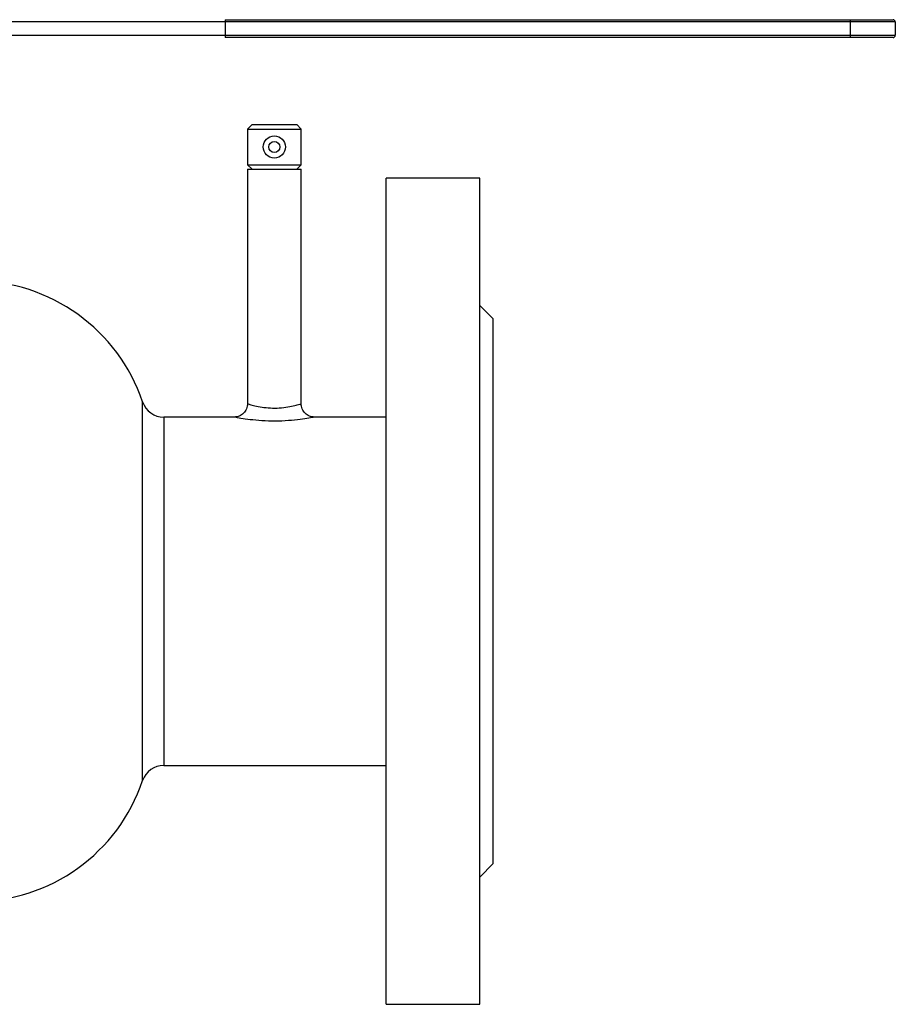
# Model space of a CAD drawing. Header units: millimetres. Extents: x -155 to 245, y -93 to 128.
# Tile 21 of 21: x 49 to 245, y -93 to 128. Entities that reach past the tile are written whole.
import ezdxf

# ---------------------------------------------------------------- set-up
doc = ezdxf.new("R2010")
doc.units = ezdxf.units.MM

msp = doc.modelspace()

# ---------------------------------------------------------------- linework, layer by layer
at = {"color": 7, "linetype": 'Continuous', "lineweight": 25}
for p, q in [((95, 128), (244.5, 128)), ((95, 128), (95, 124)), ((235, 124), (235, 128)), ((245, 127.5), (27.91, 127.5)), ((245, 127.5), (245, 124.5)), ((27.91, 124.5), (245, 124.5)), ((244.5, 124), (95, 124)), ((101, 104.5), (100, 103.5)), ((101, 104.5), (111, 104.5)), ((112, 103.5), (111, 104.5)), ((100, 103.5), (100, 95.5)), ((100, 103.5), (112, 103.5)), ((112, 95.5), (112, 103.5)), ((100, 95.5), (101, 94.5)), ((100, 95.5), (112, 95.5)), ((111, 94.5), (112, 95.5)), ((100, 94.5), (100, 42)), ((100, 94.5), (112, 94.5)), ((112, 41.98), (112, 94.5)), ((152, 92.5), (131, 92.5)), ((131, -92.5), (131, 92.5)), ((152, -92.5), (152, 92.5)), ((155, 61), (152, 64)), ((155, -61), (155, 61)), ((97, 39), (81.25, 39)), ((131, 39), (114.93, 39)), ((81.25, -39), (131, -39)), ((152, -64), (155, -61)), ((131, -92.5), (152, -92.5))]:
    msp.add_line(p, q, dxfattribs=at)
at = {"color": 1, "linetype": 'Continuous', "lineweight": 25}
for p, q in [((76.52, -42.4), (76.52, 42.4)), ((81.25, 39), (81.25, -39))]:
    msp.add_line(p, q, dxfattribs=at)
at = {"color": 7, "linetype": 'Continuous', "lineweight": 25}
for radius in [2.5, 1.25]:
    msp.add_circle((106, 99.5), radius, dxfattribs=at)
for centre, radius, start, end in [((244.5, 127.5), 0.5, 0, 90), ((244.5, 124.5), 0.5, 270, 360), ((38.75, 29.63), 39.87, 18.6747, 90), ((81.25, 44), 5, 198.6747, 270), ((81.25, -44), 5, 90, 161.3253), ((38.75, -29.63), 39.87, 270, 341.3253)]:
    msp.add_arc(centre, radius, start, end, dxfattribs=at)
for points in [[(100, 42), (99.95, 41.61), (99.86, 40.82), (99.17, 39.83), (98.18, 39.14), (97.39, 39.05), (97, 39)], [(115, 39), (114.61, 39.05), (113.82, 39.14), (112.83, 39.83), (112.14, 40.82), (112.05, 41.61), (112, 42)]]:
    msp.add_open_spline(points, degree=3, dxfattribs=at)
at = {"color": 1, "linetype": 'Continuous', "lineweight": 25}
for points, knots in [([(100, 42), (100.07, 41.98), (100.2, 41.93), (101.24, 41.63), (102.74, 41.29), (104.6, 41.04), (106.64, 41), (108.62, 41.18), (110.3, 41.51), (111.46, 41.83), (111.99, 42), (111.96, 41.99), (111.95, 41.98)], [0, 0, 0, 0, 0.106908, 0.215269, 0.322079, 0.426824, 0.532168, 0.639887, 0.748018, 0.854678, 0.960958, 1, 1, 1, 1]), ([(114.93, 38.99), (114.94, 38.99), (114.99, 39), (114.18, 38.84), (112.42, 38.54), (109.89, 38.24), (106.95, 38.07), (103.92, 38.11), (101.14, 38.34), (98.88, 38.65), (97.31, 38.94), (97.1, 38.98), (97, 39)], [0, 0, 0, 0, 0.037731, 0.140873, 0.24602, 0.355223, 0.466515, 0.576085, 0.683527, 0.790442, 0.89655, 1, 1, 1, 1])]:
    msp.add_open_spline(points, degree=3, knots=knots, dxfattribs=at)

doc.saveas('drawing.dxf')
